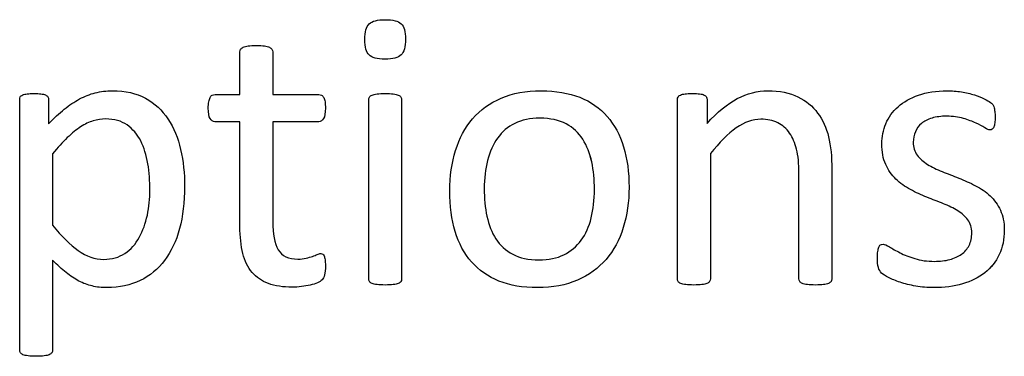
# Model space of a CAD drawing. Header units: inches. Extents: x 0 to 20790, y -12 to 14700.
# Tile 128 of 184: x 7688 to 8069, y 13457 to 13587. Entities that reach past the tile are written whole.
import ezdxf

# ---------------------------------------------------------------- set-up
doc = ezdxf.new("R2010")
doc.units = ezdxf.units.IN
doc.layers.add('254', color=7, linetype='Continuous', true_color=0xffffff)

msp = doc.modelspace()

# ---------------------------------------------------------------- linework, layer by layer
at = {"layer": '254', "color": 2, "linetype": 'Continuous', "lineweight": 25}
for points, knots in [([(7835.688, 13573.821), (7836.82, 13574.91), (7837.397, 13576.929), (7837.397, 13582.815), (7836.849, 13584.806), (7834.628, 13586.913), (7832.579, 13587.431), (7826.578, 13587.431), (7824.501, 13586.912), (7823.375, 13585.815), (7822.25, 13584.748), (7821.702, 13582.728), (7821.702, 13576.814), (7822.25, 13574.823), (7824.443, 13572.746), (7826.491, 13572.197), (7832.493, 13572.197), (7834.57, 13572.746), (7835.688, 13573.821)], [0, 0, 0, 0, 0.128303, 0.128303, 0.2541147, 0.2541147, 0.3766179, 0.3766179, 0.5014998, 0.5014998, 0.5014998, 0.626434, 0.626434, 0.7501552, 0.7501552, 0.8738764, 0.8738764, 1, 1, 1, 1]), ([(7806.151, 13488.816), (7806.353, 13489.682), (7806.468, 13490.865), (7806.468, 13493.288), (7806.411, 13494.038), (7806.324, 13494.673), (7806.209, 13495.279), (7806.093, 13495.769), (7805.978, 13496.116), (7805.834, 13496.491), (7805.66, 13496.721), (7805.43, 13496.866), (7805.199, 13496.981), (7804.939, 13497.039), (7804.276, 13497.039), (7803.814, 13496.923), (7803.324, 13496.693), (7802.804, 13496.462), (7802.169, 13496.231), (7801.477, 13495.971), (7800.756, 13495.712), (7799.919, 13495.481), (7798.072, 13495.019), (7797.034, 13494.904), (7792.216, 13494.904), (7789.677, 13496.116), (7786.837, 13500.984), (7786.157, 13504.598), (7786.157, 13522.226), (7786.157, 13535.094), (7786.157, 13547.962), (7792.081, 13547.962), (7798.005, 13547.962), (7804.708, 13547.962), (7805.314, 13548.395), (7806.238, 13550.011), (7806.468, 13551.367), (7806.468, 13554.194), (7806.411, 13555.002), (7806.324, 13555.665), (7806.209, 13556.329), (7806.036, 13556.877), (7805.805, 13557.31), (7805.574, 13557.772), (7805.314, 13558.06), (7804.997, 13558.233), (7804.708, 13558.435), (7804.333, 13558.522), (7798.005, 13558.522), (7792.081, 13558.522), (7786.157, 13558.522), (7786.157, 13564.004), (7786.157, 13569.485), (7786.157, 13575.342), (7786.041, 13575.66), (7785.637, 13576.294), (7785.32, 13576.554), (7784.397, 13577.016), (7783.733, 13577.189), (7782.925, 13577.275), (7782.118, 13577.391), (7781.05, 13577.448), (7778.54, 13577.448), (7777.501, 13577.391), (7776.693, 13577.275), (7775.886, 13577.189), (7775.222, 13577.016), (7774.241, 13576.554), (7773.924, 13576.294), (7773.722, 13575.977), (7773.549, 13575.66), (7773.462, 13575.342), (7773.462, 13569.485), (7773.462, 13564.004), (7773.462, 13558.522), (7770.259, 13558.522), (7767.057, 13558.522), (7763.422, 13558.522), (7763.075, 13558.435), (7762.729, 13558.233), (7762.383, 13558.06), (7762.123, 13557.772), (7761.921, 13557.31), (7761.719, 13556.877), (7761.546, 13556.329), (7761.431, 13555.665), (7761.287, 13555.002), (7761.229, 13554.194), (7761.229, 13551.367), (7761.46, 13550.011), (7762.383, 13548.395), (7762.989, 13547.962), (7766.999, 13547.962), (7770.231, 13547.962), (7773.462, 13547.962), (7773.462, 13534.479), (7773.462, 13520.995), (7773.462, 13503.502), (7773.837, 13500.039), (7774.587, 13497.096), (7775.309, 13494.125), (7776.52, 13491.701), (7779.795, 13487.852), (7781.887, 13486.421), (7787.022, 13484.517), (7790.109, 13484.056), (7794.87, 13484.056), (7796.053, 13484.113), (7797.236, 13484.286), (7798.419, 13484.431), (7799.544, 13484.633), (7801.621, 13485.094), (7802.573, 13485.383), (7803.381, 13485.729), (7804.218, 13486.104), (7804.824, 13486.479), (7805.228, 13486.883), (7805.66, 13487.287), (7805.949, 13487.95), (7806.151, 13488.816)], [0, 0, 0, 0, 0.0169336, 0.0169336, 0.0273543, 0.0273543, 0.0273543, 0.0342551, 0.0342551, 0.0342551, 0.0386532, 0.0386532, 0.0386532, 0.0421312, 0.0421312, 0.0486524, 0.0486524, 0.0486524, 0.0578371, 0.0578371, 0.0578371, 0.0698121, 0.0698121, 0.0817871, 0.0817871, 0.1185882, 0.1185882, 0.1557168, 0.1557168, 0.2560764, 0.2560764, 0.2560764, 0.3153147, 0.3153147, 0.3231042, 0.3231042, 0.3308936, 0.3308936, 0.3350317, 0.3350317, 0.3350317, 0.3406368, 0.3406368, 0.3406368, 0.3446716, 0.3446716, 0.3446716, 0.3483066, 0.3483066, 0.4016209, 0.4016209, 0.4016209, 0.454298, 0.454298, 0.4579023, 0.4579023, 0.4615065, 0.4615065, 0.4651107, 0.4651107, 0.4651107, 0.4751388, 0.4751388, 0.484939, 0.484939, 0.484939, 0.4914006, 0.4914006, 0.4978622, 0.4978622, 0.4978622, 0.5012317, 0.5012317, 0.550479, 0.550479, 0.550479, 0.5810003, 0.5810003, 0.5851248, 0.5851248, 0.5851248, 0.5891096, 0.5891096, 0.5891096, 0.5945805, 0.5945805, 0.5945805, 0.6024171, 0.6024171, 0.6171684, 0.6171684, 0.6319196, 0.6319196, 0.69311, 0.69311, 0.69311, 0.82944, 0.82944, 0.8699889, 0.8699889, 0.8699889, 0.8978939, 0.8978939, 0.9255581, 0.9255581, 0.9532222, 0.9532222, 0.9623692, 0.9623692, 0.9623692, 0.9738223, 0.9738223, 0.9852753, 0.9852753, 0.9852753, 0.9926659, 0.9926659, 0.9926659, 1, 1, 1, 1]), ([(7773.462, 13558.522), (7773.462, 13564.004), (7773.462, 13569.485), (7773.462, 13575.342), (7773.549, 13575.66), (7773.722, 13575.977)], [0, 0, 0, 0, 0.9359606, 0.9359606, 1, 1, 1, 1]), ([(7773.722, 13575.977), (7773.924, 13576.294), (7774.241, 13576.554), (7775.222, 13577.016), (7775.886, 13577.189), (7776.693, 13577.275)], [0, 0, 0, 0, 0.5, 0.5, 1, 1, 1, 1]), ([(7776.693, 13577.275), (7777.501, 13577.391), (7778.54, 13577.448), (7781.05, 13577.448), (7782.118, 13577.391), (7782.925, 13577.275)], [0, 0, 0, 0, 0.4942529, 0.4942529, 1, 1, 1, 1]), ([(7782.925, 13577.275), (7783.733, 13577.189), (7784.397, 13577.016), (7785.32, 13576.554), (7785.637, 13576.294), (7786.041, 13575.66), (7786.157, 13575.342), (7786.157, 13569.485), (7786.157, 13564.004), (7786.157, 13558.522)], [0, 0, 0, 0, 0.0567686, 0.0567686, 0.1135371, 0.1135371, 0.1703057, 0.1703057, 1, 1, 1, 1]), ([(7750.125, 13506.674), (7751.419, 13511.493), (7752.083, 13516.918), (7752.083, 13527.997), (7751.564, 13532.757), (7749.536, 13541.735), (7747.899, 13545.654), (7743.421, 13552.43), (7740.542, 13555.088), (7733.467, 13559), (7729.175, 13559.964), (7721.846, 13559.964), (7719.654, 13559.705), (7717.576, 13559.156), (7715.499, 13558.637), (7713.479, 13557.829), (7711.489, 13556.791), (7709.527, 13555.723), (7707.565, 13554.425), (7703.672, 13551.219), (7701.65, 13549.347), (7699.544, 13547.212), (7699.544, 13550.309), (7699.544, 13553.405), (7699.544, 13556.964), (7699.457, 13557.339), (7699.255, 13557.627), (7699.082, 13557.916), (7698.765, 13558.147), (7697.842, 13558.551), (7697.265, 13558.695), (7695.88, 13558.868), (7694.985, 13558.897), (7692.879, 13558.897), (7692.014, 13558.868), (7690.571, 13558.695), (7689.994, 13558.551), (7689.071, 13558.147), (7688.753, 13557.916), (7688.465, 13557.339), (7688.378, 13556.964), (7688.378, 13524.275), (7688.378, 13492.047), (7688.378, 13459.387), (7688.465, 13459.041), (7688.638, 13458.724), (7688.84, 13458.435), (7689.157, 13458.176), (7690.138, 13457.772), (7690.802, 13457.599), (7691.61, 13457.512), (7692.418, 13457.397), (7693.456, 13457.339), (7695.966, 13457.339), (7697.034, 13457.397), (7697.842, 13457.512), (7698.65, 13457.599), (7699.313, 13457.772), (7700.236, 13458.176), (7700.554, 13458.435), (7700.756, 13458.724), (7700.958, 13459.041), (7701.073, 13459.387), (7701.073, 13471.361), (7701.073, 13482.901), (7701.073, 13494.442), (7702.92, 13492.624), (7704.651, 13491.066), (7707.94, 13488.412), (7709.613, 13487.287), (7712.925, 13485.544), (7714.633, 13484.921), (7716.393, 13484.517), (7718.124, 13484.084), (7720.029, 13483.882), (7726.895, 13483.882), (7731.165, 13484.806), (7738.667, 13488.441), (7741.812, 13491.038), (7746.903, 13497.75), (7748.823, 13501.828), (7750.125, 13506.674)], [0, 0, 0, 0, 0.0539213, 0.0539213, 0.0985989, 0.0985989, 0.1436132, 0.1436132, 0.1881866, 0.1881866, 0.2324828, 0.2324828, 0.2528488, 0.2528488, 0.2528488, 0.2747557, 0.2747557, 0.2747557, 0.298571, 0.298571, 0.3220058, 0.3220058, 0.3220058, 0.3526958, 0.3526958, 0.3572707, 0.3572707, 0.3572707, 0.3612866, 0.3612866, 0.3653025, 0.3653025, 0.3693184, 0.3693184, 0.3732257, 0.3732257, 0.3771331, 0.3771331, 0.3810405, 0.3810405, 0.3849478, 0.3849478, 0.6577304, 0.6577304, 0.6613935, 0.6613935, 0.6613935, 0.6652587, 0.6652587, 0.6691239, 0.6691239, 0.6691239, 0.6784706, 0.6784706, 0.6880346, 0.6880346, 0.6880346, 0.6940597, 0.6940597, 0.7000848, 0.7000848, 0.7000848, 0.7035935, 0.7035935, 0.797161, 0.797161, 0.797161, 0.818167, 0.818167, 0.839173, 0.839173, 0.8604682, 0.8604682, 0.8604682, 0.87776, 0.87776, 0.9184324, 0.9184324, 0.9591047, 0.9591047, 1, 1, 1, 1]), ([(7717.576, 13559.156), (7719.654, 13559.705), (7721.846, 13559.964), (7729.175, 13559.964), (7733.467, 13559), (7740.542, 13555.088), (7743.421, 13552.43), (7747.899, 13545.654), (7749.536, 13541.735), (7751.564, 13532.757), (7752.083, 13527.997), (7752.083, 13516.918), (7751.419, 13511.493), (7750.121, 13506.675)], [0, 0, 0, 0, 0.0805463, 0.0805463, 0.2557346, 0.2557346, 0.4320195, 0.4320195, 0.6100481, 0.6100481, 0.786745, 0.786745, 1, 1, 1, 1]), ([(7921.541, 13507.085), (7923.029, 13511.84), (7923.779, 13517.033), (7923.779, 13528.458), (7923.058, 13533.652), (7920.286, 13542.892), (7918.124, 13546.808), (7912.515, 13553.285), (7908.978, 13555.752), (7900.486, 13559.103), (7895.534, 13559.964), (7883.964, 13559.964), (7878.8, 13559.041), (7869.971, 13555.233), (7866.307, 13552.578), (7860.39, 13545.685), (7858.199, 13541.615), (7855.265, 13532.12), (7854.535, 13526.929), (7854.535, 13515.417), (7855.228, 13510.195), (7857.997, 13500.963), (7860.104, 13497.039), (7865.746, 13490.59), (7869.278, 13488.124), (7877.718, 13484.713), (7882.695, 13483.882), (7894.235, 13483.882), (7899.371, 13484.863), (7908.268, 13488.676), (7911.95, 13491.384), (7917.836, 13498.251), (7920.057, 13502.347), (7921.541, 13507.085)], [0, 0, 0, 0, 0.0581053, 0.0581053, 0.1179985, 0.1179985, 0.1779958, 0.1779958, 0.2382588, 0.2382588, 0.2986629, 0.2986629, 0.3612134, 0.3612134, 0.4237638, 0.4237638, 0.4857565, 0.4857565, 0.5474063, 0.5474063, 0.611258, 0.611258, 0.6751096, 0.6751096, 0.7386795, 0.7386795, 0.8024746, 0.8024746, 0.8682127, 0.8682127, 0.9341063, 0.9341063, 1, 1, 1, 1]), ([(7856.728, 13536.854), (7858.199, 13541.615), (7860.39, 13545.685), (7866.307, 13552.578), (7869.971, 13555.233), (7878.8, 13559.041), (7883.964, 13559.964), (7895.534, 13559.964), (7900.486, 13559.103), (7908.978, 13555.752), (7912.515, 13553.285), (7918.124, 13546.808), (7920.286, 13542.892), (7923.058, 13533.652), (7923.779, 13528.458), (7923.779, 13517.033), (7923.029, 13511.84), (7921.558, 13507.079)], [0, 0, 0, 0, 0.1276209, 0.1276209, 0.25639, 0.25639, 0.3851591, 0.3851591, 0.5095097, 0.5095097, 0.63357, 0.63357, 0.7570829, 0.7570829, 0.8803817, 0.8803817, 1, 1, 1, 1]), ([(8001.801, 13486.243), (8001.996, 13486.508), (8002.112, 13486.854), (8002.112, 13501.367), (8002.112, 13515.446), (8002.112, 13534.431), (8001.679, 13538.643), (8000.004, 13545.689), (7998.592, 13548.741), (7994.692, 13553.96), (7992.129, 13556.069), (7985.839, 13559.185), (7981.944, 13559.964), (7973.375, 13559.964), (7969.48, 13558.955), (7961.713, 13554.927), (7957.824, 13551.713), (7953.929, 13547.356), (7953.929, 13550.405), (7953.929, 13553.453), (7953.929, 13556.935), (7953.843, 13557.281), (7953.67, 13557.541), (7953.497, 13557.829), (7953.208, 13558.089), (7952.775, 13558.32), (7952.371, 13558.551), (7951.794, 13558.695), (7950.323, 13558.865), (7949.371, 13558.897), (7947.063, 13558.897), (7946.111, 13558.868), (7944.668, 13558.695), (7944.091, 13558.551), (7943.168, 13558.089), (7942.85, 13557.829), (7942.706, 13557.541), (7942.562, 13557.281), (7942.475, 13556.935), (7942.475, 13533.43), (7942.475, 13510.359), (7942.475, 13486.854), (7942.562, 13486.508), (7942.735, 13486.248), (7942.937, 13485.96), (7943.254, 13485.7), (7944.235, 13485.296), (7944.899, 13485.152), (7945.707, 13485.036), (7946.515, 13484.95), (7947.553, 13484.892), (7950.063, 13484.892), (7951.131, 13484.95), (7951.939, 13485.036), (7952.746, 13485.152), (7953.41, 13485.296), (7954.333, 13485.7), (7954.651, 13485.96), (7954.853, 13486.248), (7955.055, 13486.508), (7955.17, 13486.854), (7955.17, 13503.415), (7955.17, 13519.543), (7955.17, 13535.671), (7958.661, 13540.028), (7961.979, 13543.346), (7968.365, 13547.833), (7971.529, 13548.972), (7977.184, 13548.972), (7979.348, 13548.51), (7983.075, 13546.675), (7984.599, 13545.337), (7986.951, 13541.836), (7987.859, 13539.768), (7989.12, 13534.955), (7989.417, 13531.776), (7989.417, 13514.311), (7989.417, 13500.799), (7989.417, 13486.854), (7989.504, 13486.508), (7989.706, 13486.248), (7989.907, 13485.96), (7990.254, 13485.7), (7991.177, 13485.296), (7991.812, 13485.152), (7992.648, 13485.036), (7993.456, 13484.95), (7994.495, 13484.892), (7997.034, 13484.892), (7998.044, 13484.95), (7998.88, 13485.036), (7999.688, 13485.152), (8000.323, 13485.296), (8001.246, 13485.7), (8001.592, 13485.96), (8001.801, 13486.243)], [0, 0, 0, 0, 0.003308, 0.003308, 0.1109298, 0.1109298, 0.148421, 0.148421, 0.1859825, 0.1859825, 0.2230812, 0.2230812, 0.2601799, 0.2601799, 0.2919457, 0.2919457, 0.3235262, 0.3235262, 0.3235262, 0.3491126, 0.3491126, 0.3527447, 0.3527447, 0.3527447, 0.3561092, 0.3561092, 0.3561092, 0.3611616, 0.3611616, 0.3660223, 0.3660223, 0.3711323, 0.3711323, 0.3762422, 0.3762422, 0.3813522, 0.3813522, 0.3813522, 0.3843323, 0.3843323, 0.5432056, 0.5432056, 0.5461857, 0.5461857, 0.5461857, 0.549519, 0.549519, 0.5528522, 0.5528522, 0.5528522, 0.5609049, 0.5609049, 0.5691449, 0.5691449, 0.5691449, 0.5743354, 0.5743354, 0.579526, 0.579526, 0.579526, 0.5824175, 0.5824175, 0.6901747, 0.6901747, 0.6901747, 0.7261598, 0.7261598, 0.7619281, 0.7619281, 0.7898925, 0.7898925, 0.8175111, 0.8175111, 0.8448187, 0.8448187, 0.8717433, 0.8717433, 0.9637847, 0.9637847, 0.9667327, 0.9667327, 0.9667327, 0.9700902, 0.9700902, 0.9734478, 0.9734478, 0.9734478, 0.9817377, 0.9817377, 0.9896591, 0.9896591, 0.9896591, 0.9948295, 0.9948295, 1, 1, 1, 1]), ([(7953.929, 13547.356), (7957.824, 13551.713), (7961.713, 13554.927), (7969.48, 13558.955), (7973.375, 13559.964), (7981.944, 13559.964), (7985.839, 13559.185), (7992.129, 13556.069), (7994.692, 13553.96), (7998.592, 13548.741), (8000.004, 13545.689), (8001.679, 13538.643), (8002.112, 13534.431), (8002.112, 13515.446), (8002.112, 13501.367), (8002.112, 13486.854), (8001.996, 13486.508), (8001.794, 13486.248)], [0, 0, 0, 0, 0.0976134, 0.0976134, 0.1957995, 0.1957995, 0.3104695, 0.3104695, 0.4251394, 0.4251394, 0.5412396, 0.5412396, 0.6571226, 0.6571226, 0.989775, 0.989775, 1, 1, 1, 1]), ([(8066.757, 13496.669), (8068.067, 13499.433), (8068.73, 13502.578), (8068.73, 13509.099), (8068.211, 13511.667), (8066.233, 13515.971), (8064.893, 13517.812), (8063.248, 13519.341), (8061.604, 13520.899), (8059.729, 13522.197), (8057.594, 13523.265), (8055.487, 13524.361), (8053.324, 13525.342), (8048.963, 13527.064), (8046.803, 13527.91), (8044.726, 13528.747), (8042.62, 13529.555), (8040.744, 13530.478), (8039.1, 13531.517), (8037.455, 13532.526), (8036.128, 13533.738), (8035.089, 13535.094), (8034.079, 13536.45), (8033.56, 13538.124), (8033.56, 13541.557), (8033.82, 13542.884), (8034.916, 13545.365), (8035.695, 13546.433), (8036.763, 13547.327), (8037.801, 13548.222), (8039.157, 13548.914), (8042.446, 13549.895), (8044.322, 13550.126), (8048.909, 13550.126), (8051.044, 13549.837), (8052.92, 13549.289), (8054.766, 13548.712), (8056.411, 13548.106), (8059.18, 13546.837), (8060.306, 13546.231), (8061.171, 13545.654), (8062.066, 13545.106), (8062.729, 13544.817), (8063.479, 13544.817), (8063.768, 13544.904), (8064.027, 13545.077), (8064.287, 13545.279), (8064.489, 13545.567), (8064.691, 13545.971), (8064.864, 13546.375), (8064.98, 13546.923), (8065.153, 13548.193), (8065.182, 13548.943), (8065.182, 13550.645), (8065.153, 13551.338), (8064.975, 13552.462), (8064.922, 13552.925), (8064.835, 13553.328), (8064.749, 13553.704), (8064.633, 13554.05), (8064.46, 13554.367), (8064.258, 13554.656), (8063.912, 13555.031), (8063.364, 13555.435), (8062.845, 13555.839), (8062.037, 13556.329), (8060.998, 13556.848), (8059.931, 13557.397), (8058.661, 13557.887), (8055.692, 13558.819), (8054.016, 13559.214), (8052.169, 13559.503), (8050.323, 13559.82), (8048.476, 13559.964), (8042.446, 13559.964), (8038.753, 13559.416), (8032.438, 13557.157), (8029.809, 13555.665), (8025.597, 13551.915), (8024.039, 13549.722), (8022.972, 13547.241), (8021.933, 13544.759), (8021.414, 13542.163), (8021.414, 13536.364), (8021.904, 13533.709), (8022.914, 13531.517), (8023.895, 13529.295), (8025.222, 13527.42), (8026.866, 13525.804), (8028.511, 13524.217), (8030.358, 13522.89), (8032.435, 13521.765), (8034.512, 13520.668), (8036.647, 13519.687), (8041.008, 13517.966), (8043.139, 13517.12), (8045.187, 13516.312), (8047.236, 13515.533), (8049.082, 13514.609), (8050.727, 13513.6), (8052.343, 13512.561), (8053.67, 13511.378), (8055.689, 13508.724), (8056.18, 13507.079), (8056.18, 13503.213), (8055.834, 13501.597), (8054.449, 13498.828), (8053.468, 13497.674), (8052.169, 13496.779), (8050.9, 13495.885), (8049.371, 13495.192), (8045.909, 13494.269), (8043.947, 13494.038), (8038.927, 13494.038), (8036.388, 13494.384), (8031.971, 13495.761), (8030.069, 13496.519), (8028.453, 13497.356), (8026.838, 13498.164), (8025.482, 13498.943), (8024.356, 13499.635), (8023.26, 13500.328), (8022.423, 13500.674), (8021.5, 13500.674), (8021.183, 13500.559), (8020.894, 13500.386), (8020.635, 13500.212), (8020.404, 13499.924), (8020.259, 13499.52), (8020.086, 13499.087), (8019.971, 13498.568), (8019.856, 13497.904), (8019.769, 13497.212), (8019.711, 13496.404), (8019.711, 13493.836), (8019.827, 13492.596), (8020.346, 13490.749), (8020.75, 13490.028), (8021.904, 13488.989), (8022.798, 13488.412), (8024.01, 13487.777), (8025.251, 13487.143), (8026.751, 13486.508), (8028.511, 13485.931), (8030.3, 13485.325), (8032.291, 13484.863), (8034.512, 13484.459), (8036.763, 13484.084), (8039.1, 13483.882), (8045.562, 13483.882), (8049.227, 13484.373), (8055.894, 13486.327), (8058.776, 13487.749), (8063.584, 13491.571), (8065.441, 13493.894), (8066.757, 13496.669)], [0, 0, 0, 0, 0.0265971, 0.0265971, 0.0488695, 0.0488695, 0.071505, 0.071505, 0.071505, 0.0916763, 0.0916763, 0.0916763, 0.1124207, 0.1124207, 0.1329291, 0.1329291, 0.1329291, 0.1513232, 0.1513232, 0.1513232, 0.1671509, 0.1671509, 0.1671509, 0.1827935, 0.1827935, 0.1941287, 0.1941287, 0.2054639, 0.2054639, 0.2054639, 0.2187849, 0.2187849, 0.232106, 0.232106, 0.2470255, 0.2470255, 0.2470255, 0.2617411, 0.2617411, 0.2764567, 0.2764567, 0.2764567, 0.2827861, 0.2827861, 0.2867419, 0.2867419, 0.2867419, 0.2899769, 0.2899769, 0.2899769, 0.2946866, 0.2946866, 0.2993962, 0.2993962, 0.3039489, 0.3039489, 0.3087355, 0.3087355, 0.3087355, 0.3118991, 0.3118991, 0.3118991, 0.3162873, 0.3162873, 0.3162873, 0.3241694, 0.3241694, 0.3241694, 0.3358727, 0.3358727, 0.3477852, 0.3477852, 0.3477852, 0.3635516, 0.3635516, 0.3992722, 0.3992722, 0.4352836, 0.4352836, 0.4712949, 0.4712949, 0.4712949, 0.4954133, 0.4954133, 0.5223243, 0.5223243, 0.5223243, 0.5434303, 0.5434303, 0.5434303, 0.5642681, 0.5642681, 0.5642681, 0.5855645, 0.5855645, 0.6066186, 0.6066186, 0.6066186, 0.6252846, 0.6252846, 0.6252846, 0.6414191, 0.6414191, 0.6575536, 0.6575536, 0.6732136, 0.6732136, 0.6888736, 0.6888736, 0.6888736, 0.7040281, 0.7040281, 0.7191826, 0.7191826, 0.7391866, 0.7391866, 0.7589539, 0.7589539, 0.7589539, 0.7730817, 0.7730817, 0.7730817, 0.7812698, 0.7812698, 0.7868722, 0.7868722, 0.7868722, 0.7901715, 0.7901715, 0.7901715, 0.7952132, 0.7952132, 0.7952132, 0.802729, 0.802729, 0.8148868, 0.8148868, 0.8270447, 0.8270447, 0.8392026, 0.8392026, 0.8392026, 0.8540559, 0.8540559, 0.8540559, 0.8729189, 0.8729189, 0.8729189, 0.8944875, 0.8944875, 0.9297587, 0.9297587, 0.9647499, 0.9647499, 1, 1, 1, 1]), ([(8022.972, 13547.241), (8024.039, 13549.722), (8025.597, 13551.915), (8029.809, 13555.665), (8032.438, 13557.157), (8038.753, 13559.416), (8042.446, 13559.964), (8048.476, 13559.964), (8050.323, 13559.82), (8052.169, 13559.503)], [0, 0, 0, 0, 0.2915669, 0.2915669, 0.5831337, 0.5831337, 0.8723472, 0.8723472, 1, 1, 1, 1]), ([(7688.638, 13458.724), (7688.465, 13459.041), (7688.378, 13459.387), (7688.378, 13492.047), (7688.378, 13524.275), (7688.378, 13556.964), (7688.465, 13557.339), (7688.753, 13557.916), (7689.071, 13558.147), (7689.994, 13558.551), (7690.571, 13558.695), (7692.014, 13558.868), (7692.879, 13558.897), (7694.985, 13558.897), (7695.88, 13558.868), (7697.265, 13558.695), (7697.842, 13558.551), (7698.765, 13558.147), (7699.082, 13557.916), (7699.255, 13557.627)], [0, 0, 0, 0, 0.012045, 0.012045, 0.9089936, 0.9089936, 0.9218415, 0.9218415, 0.9346895, 0.9346895, 0.9475375, 0.9475375, 0.9603854, 0.9603854, 0.9735903, 0.9735903, 0.9867951, 0.9867951, 1, 1, 1, 1]), ([(7699.255, 13557.627), (7699.457, 13557.339), (7699.544, 13556.964), (7699.544, 13553.405), (7699.544, 13550.309), (7699.544, 13547.212)], [0, 0, 0, 0, 0.1297297, 0.1297297, 1, 1, 1, 1]), ([(7699.544, 13547.212), (7701.65, 13549.347), (7703.672, 13551.219), (7707.565, 13554.425), (7709.527, 13555.723), (7711.489, 13556.791)], [0, 0, 0, 0, 0.4959733, 0.4959733, 1, 1, 1, 1]), ([(7762.729, 13558.233), (7763.075, 13558.435), (7763.422, 13558.522), (7767.057, 13558.522), (7770.259, 13558.522), (7773.462, 13558.522)], [0, 0, 0, 0, 0.1190476, 0.1190476, 1, 1, 1, 1]), ([(7786.157, 13558.522), (7792.081, 13558.522), (7798.005, 13558.522), (7804.333, 13558.522), (7804.708, 13558.435), (7804.997, 13558.233)], [0, 0, 0, 0, 0.9361702, 0.9361702, 1, 1, 1, 1]), ([(7835.615, 13486.243), (7835.811, 13486.508), (7835.926, 13486.854), (7835.926, 13510.359), (7835.926, 13533.43), (7835.926, 13556.877), (7835.811, 13557.195), (7835.407, 13557.829), (7835.089, 13558.089), (7834.166, 13558.493), (7833.502, 13558.637), (7832.695, 13558.753), (7831.887, 13558.839), (7830.819, 13558.897), (7828.309, 13558.897), (7827.27, 13558.839), (7826.463, 13558.753), (7825.655, 13558.637), (7824.991, 13558.493), (7824.01, 13558.089), (7823.693, 13557.829), (7823.491, 13557.512), (7823.318, 13557.195), (7823.231, 13556.877), (7823.231, 13533.43), (7823.231, 13510.359), (7823.231, 13486.854), (7823.318, 13486.508), (7823.491, 13486.248), (7823.693, 13485.96), (7824.01, 13485.7), (7824.991, 13485.296), (7825.655, 13485.152), (7826.463, 13485.036), (7827.27, 13484.95), (7828.309, 13484.892), (7830.819, 13484.892), (7831.887, 13484.95), (7832.695, 13485.036), (7833.502, 13485.152), (7834.166, 13485.296), (7835.089, 13485.7), (7835.407, 13485.96), (7835.615, 13486.243)], [0, 0, 0, 0, 0.0079449, 0.0079449, 0.4314948, 0.4314948, 0.4383804, 0.4383804, 0.4452659, 0.4452659, 0.4521515, 0.4521515, 0.4521515, 0.4712256, 0.4712256, 0.4898663, 0.4898663, 0.4898663, 0.5020993, 0.5020993, 0.5143323, 0.5143323, 0.5143323, 0.5207714, 0.5207714, 0.9168542, 0.9168542, 0.9242838, 0.9242838, 0.9242838, 0.9318608, 0.9318608, 0.9394378, 0.9394378, 0.9394378, 0.9577211, 0.9577211, 0.9764296, 0.9764296, 0.9764296, 0.9882148, 0.9882148, 1, 1, 1, 1]), ([(7823.491, 13486.248), (7823.318, 13486.508), (7823.231, 13486.854), (7823.231, 13510.359), (7823.231, 13533.43), (7823.231, 13556.877), (7823.318, 13557.195), (7823.491, 13557.512)], [0, 0, 0, 0, 0.0181232, 0.0181232, 0.9842932, 0.9842932, 1, 1, 1, 1]), ([(7823.491, 13557.512), (7823.693, 13557.829), (7824.01, 13558.089), (7824.991, 13558.493), (7825.655, 13558.637), (7826.463, 13558.753)], [0, 0, 0, 0, 0.5, 0.5, 1, 1, 1, 1]), ([(7826.463, 13558.753), (7827.27, 13558.839), (7828.309, 13558.897), (7830.819, 13558.897), (7831.887, 13558.839), (7832.695, 13558.753)], [0, 0, 0, 0, 0.4942529, 0.4942529, 1, 1, 1, 1]), ([(7832.695, 13558.753), (7833.502, 13558.637), (7834.166, 13558.493), (7835.089, 13558.089), (7835.407, 13557.829), (7835.811, 13557.195), (7835.926, 13556.877), (7835.926, 13533.43), (7835.926, 13510.359), (7835.926, 13486.854), (7835.811, 13486.508), (7835.609, 13486.248)], [0, 0, 0, 0, 0.0152284, 0.0152284, 0.0304569, 0.0304569, 0.0456853, 0.0456853, 0.9824287, 0.9824287, 1, 1, 1, 1]), ([(7942.735, 13486.248), (7942.562, 13486.508), (7942.475, 13486.854), (7942.475, 13510.359), (7942.475, 13533.43), (7942.475, 13556.935), (7942.562, 13557.281), (7942.706, 13557.541)], [0, 0, 0, 0, 0.0180796, 0.0180796, 0.9819204, 0.9819204, 1, 1, 1, 1]), ([(7942.706, 13557.541), (7942.85, 13557.829), (7943.168, 13558.089), (7944.091, 13558.551), (7944.668, 13558.695), (7946.111, 13558.868), (7947.063, 13558.897), (7949.371, 13558.897), (7950.323, 13558.865), (7951.794, 13558.695), (7952.371, 13558.551), (7952.775, 13558.32)], [0, 0, 0, 0, 0.2024309, 0.2024309, 0.4048617, 0.4048617, 0.6072926, 0.6072926, 0.7998488, 0.7998488, 1, 1, 1, 1]), ([(7953.67, 13557.541), (7953.843, 13557.281), (7953.929, 13556.935), (7953.929, 13553.453), (7953.929, 13550.405), (7953.929, 13547.356)], [0, 0, 0, 0, 0.1243094, 0.1243094, 1, 1, 1, 1]), ([(8052.169, 13559.503), (8054.016, 13559.214), (8055.692, 13558.819), (8058.661, 13557.887), (8059.931, 13557.397), (8060.998, 13556.848)], [0, 0, 0, 0, 0.504427, 0.504427, 1, 1, 1, 1]), ([(7773.462, 13547.962), (7770.231, 13547.962), (7766.999, 13547.962), (7762.989, 13547.962), (7762.383, 13548.395), (7761.46, 13550.011), (7761.229, 13551.367), (7761.229, 13554.194), (7761.287, 13555.002), (7761.431, 13555.665)], [0, 0, 0, 0, 0.6210362, 0.6210362, 0.7707503, 0.7707503, 0.9204644, 0.9204644, 1, 1, 1, 1]), ([(7806.324, 13555.665), (7806.411, 13555.002), (7806.468, 13554.194), (7806.468, 13551.367), (7806.238, 13550.011), (7805.314, 13548.395), (7804.708, 13547.962), (7798.005, 13547.962), (7792.081, 13547.962), (7786.157, 13547.962)], [0, 0, 0, 0, 0.0524112, 0.0524112, 0.1510676, 0.1510676, 0.2497241, 0.2497241, 1, 1, 1, 1]), ([(8064.835, 13553.328), (8064.922, 13552.925), (8064.975, 13552.462), (8065.153, 13551.338), (8065.182, 13550.645), (8065.182, 13548.943), (8065.153, 13548.193), (8064.98, 13546.923), (8064.864, 13546.375), (8064.691, 13545.971)], [0, 0, 0, 0, 0.2551684, 0.2551684, 0.4978663, 0.4978663, 0.7489332, 0.7489332, 1, 1, 1, 1]), ([(7737.888, 13531.776), (7738.436, 13528.458), (7738.696, 13525.054), (7738.696, 13518.274), (7738.349, 13515.071), (7737.022, 13508.724), (7735.984, 13505.839), (7733.156, 13500.703), (7731.31, 13498.654), (7726.738, 13495.587), (7724.01, 13494.817), (7717.403, 13494.817), (7714.114, 13495.942), (7707.882, 13500.443), (7704.564, 13503.704), (7701.073, 13507.974), (7701.073, 13517.158), (7701.073, 13526.342), (7701.073, 13535.527), (7703.064, 13538.037), (7704.968, 13540.143), (7708.575, 13543.576), (7710.277, 13544.961), (7711.921, 13546), (7713.566, 13547.068), (7715.182, 13547.847), (7716.768, 13548.308), (7718.355, 13548.799), (7719.971, 13549.058), (7724.905, 13549.058), (7727.645, 13548.279), (7732.064, 13545.198), (7733.82, 13543.144), (7736.405, 13538.031), (7737.34, 13535.094), (7737.888, 13531.776)], [0, 0, 0, 0, 0.0683135, 0.0683135, 0.1305178, 0.1305178, 0.192722, 0.192722, 0.2549262, 0.2549262, 0.317497, 0.317497, 0.3851873, 0.3851873, 0.4528776, 0.4528776, 0.4528776, 0.6292528, 0.6292528, 0.6292528, 0.6836987, 0.6836987, 0.7390439, 0.7390439, 0.7390439, 0.7741419, 0.7741419, 0.7741419, 0.8062151, 0.8062151, 0.8703613, 0.8703613, 0.9354716, 0.9354716, 1, 1, 1, 1]), ([(7737.888, 13531.776), (7737.34, 13535.094), (7736.405, 13538.031), (7733.82, 13543.144), (7732.064, 13545.198), (7727.645, 13548.279), (7724.905, 13549.058), (7719.971, 13549.058), (7718.355, 13548.799), (7716.768, 13548.308)], [0, 0, 0, 0, 0.2857032, 0.2857032, 0.5739831, 0.5739831, 0.8579944, 0.8579944, 1, 1, 1, 1]), ([(7909.351, 13532.439), (7910.046, 13529.093), (7910.392, 13525.573), (7910.392, 13517.812), (7909.988, 13514.148), (7909.152, 13510.83), (7908.344, 13507.483), (7907.045, 13504.598), (7903.56, 13499.776), (7901.333, 13497.904), (7895.909, 13495.25), (7892.706, 13494.586), (7884.945, 13494.586), (7881.569, 13495.308), (7878.857, 13496.779), (7876.116, 13498.222), (7873.952, 13500.212), (7870.721, 13505.175), (7869.567, 13508.089), (7868.188, 13514.755), (7867.836, 13518.331), (7867.836, 13526.064), (7868.269, 13529.728), (7869.951, 13536.398), (7871.269, 13539.278), (7874.745, 13544.144), (7876.953, 13546.029), (7882.354, 13548.672), (7885.58, 13549.347), (7893.37, 13549.347), (7896.745, 13548.626), (7902.157, 13545.689), (7904.333, 13543.721), (7907.507, 13538.701), (7908.661, 13535.758), (7909.351, 13532.439)], [0, 0, 0, 0, 0.0676707, 0.0676707, 0.1400264, 0.1400264, 0.1400264, 0.2011218, 0.2011218, 0.2630503, 0.2630503, 0.3249788, 0.3249788, 0.3931969, 0.3931969, 0.3931969, 0.4510423, 0.4510423, 0.5088876, 0.5088876, 0.5662549, 0.5662549, 0.6253606, 0.6253606, 0.6850724, 0.6850724, 0.7452559, 0.7452559, 0.8049234, 0.8049234, 0.8701413, 0.8701413, 0.9350707, 0.9350707, 1, 1, 1, 1]), ([(7909.354, 13532.44), (7908.661, 13535.758), (7907.507, 13538.701), (7904.333, 13543.721), (7902.157, 13545.689), (7896.745, 13548.626), (7893.37, 13549.347), (7885.58, 13549.347), (7882.354, 13548.672), (7876.953, 13546.029), (7874.745, 13544.144), (7871.269, 13539.278), (7869.951, 13536.398), (7868.269, 13529.728), (7867.836, 13526.064), (7867.836, 13518.331), (7868.188, 13514.755), (7869.567, 13508.089), (7870.721, 13505.175), (7873.952, 13500.212), (7876.116, 13498.222), (7878.857, 13496.779)], [0, 0, 0, 0, 0.1070023, 0.1070023, 0.2140046, 0.2140046, 0.3214825, 0.3214825, 0.4198134, 0.4198134, 0.5189947, 0.5189947, 0.6173987, 0.6173987, 0.7148037, 0.7148037, 0.8093438, 0.8093438, 0.9046719, 0.9046719, 1, 1, 1, 1]), ([(7989.706, 13486.248), (7989.504, 13486.508), (7989.417, 13486.854), (7989.417, 13500.799), (7989.417, 13514.311), (7989.417, 13531.776), (7989.12, 13534.955), (7987.859, 13539.768), (7986.951, 13541.836), (7984.599, 13545.337), (7983.075, 13546.675), (7979.348, 13548.51), (7977.184, 13548.972), (7971.529, 13548.972), (7968.365, 13547.833), (7961.979, 13543.346), (7958.661, 13540.028), (7955.17, 13535.671)], [0, 0, 0, 0, 0.0106594, 0.0106594, 0.3434701, 0.3434701, 0.4408261, 0.4408261, 0.5395668, 0.5395668, 0.6394324, 0.6394324, 0.7405482, 0.7405482, 0.8698823, 0.8698823, 1, 1, 1, 1]), ([(8052.92, 13549.289), (8051.044, 13549.837), (8048.909, 13550.126), (8044.322, 13550.126), (8042.446, 13549.895), (8039.157, 13548.914), (8037.801, 13548.222), (8036.763, 13547.327)], [0, 0, 0, 0, 0.3589744, 0.3589744, 0.6794872, 0.6794872, 1, 1, 1, 1]), ([(8061.171, 13545.654), (8060.306, 13546.231), (8059.18, 13546.837), (8056.411, 13548.106), (8054.766, 13548.712), (8052.92, 13549.289)], [0, 0, 0, 0, 0.5, 0.5, 1, 1, 1, 1]), ([(7711.921, 13546), (7710.277, 13544.961), (7708.575, 13543.576), (7704.968, 13540.143), (7703.064, 13538.037), (7701.073, 13535.527)], [0, 0, 0, 0, 0.5040959, 0.5040959, 1, 1, 1, 1]), ([(7774.587, 13497.096), (7773.837, 13500.039), (7773.462, 13503.502), (7773.462, 13520.995), (7773.462, 13534.479), (7773.462, 13547.962)], [0, 0, 0, 0, 0.2292468, 0.2292468, 1, 1, 1, 1]), ([(7786.157, 13547.962), (7786.157, 13535.094), (7786.157, 13522.226), (7786.157, 13504.598), (7786.837, 13500.984), (7789.677, 13496.116), (7792.216, 13494.904), (7797.034, 13494.904), (7798.072, 13495.019), (7799.919, 13495.481), (7800.756, 13495.712), (7801.477, 13495.971)], [0, 0, 0, 0, 0.5062548, 0.5062548, 0.6935464, 0.6935464, 0.8791865, 0.8791865, 0.9395933, 0.9395933, 1, 1, 1, 1]), ([(8022.914, 13531.517), (8021.904, 13533.709), (8021.414, 13536.364), (8021.414, 13542.163), (8021.933, 13544.759), (8022.972, 13547.241)], [0, 0, 0, 0, 0.5273632, 0.5273632, 1, 1, 1, 1]), ([(8036.763, 13547.327), (8035.695, 13546.433), (8034.916, 13545.365), (8033.82, 13542.884), (8033.56, 13541.557), (8033.56, 13538.124), (8034.079, 13536.45), (8035.089, 13535.094)], [0, 0, 0, 0, 0.295858, 0.295858, 0.591716, 0.591716, 1, 1, 1, 1]), ([(8064.027, 13545.077), (8063.768, 13544.904), (8063.479, 13544.817), (8062.729, 13544.817), (8062.066, 13545.106), (8061.171, 13545.654)], [0, 0, 0, 0, 0.3846154, 0.3846154, 1, 1, 1, 1]), ([(7921.558, 13507.079), (7920.057, 13502.347), (7917.836, 13498.251), (7911.95, 13491.384), (7908.268, 13488.676), (7899.371, 13484.863), (7894.235, 13483.882), (7882.695, 13483.882), (7877.718, 13484.713), (7869.278, 13488.124), (7865.746, 13490.59), (7860.104, 13497.039), (7857.997, 13500.963), (7855.228, 13510.195), (7854.535, 13515.417), (7854.535, 13526.929), (7855.265, 13532.12), (7856.728, 13536.854)], [0, 0, 0, 0, 0.1281371, 0.1281371, 0.2562741, 0.2562741, 0.3841087, 0.3841087, 0.5081649, 0.5081649, 0.6317832, 0.6317832, 0.7559494, 0.7559494, 0.8801155, 0.8801155, 1, 1, 1, 1]), ([(7955.17, 13535.671), (7955.17, 13519.543), (7955.17, 13503.415), (7955.17, 13486.854), (7955.055, 13486.508), (7954.853, 13486.248)], [0, 0, 0, 0, 0.9738676, 0.9738676, 1, 1, 1, 1]), ([(7701.073, 13507.974), (7704.564, 13503.704), (7707.882, 13500.443), (7714.114, 13495.942), (7717.403, 13494.817), (7724.01, 13494.817), (7726.738, 13495.587), (7731.31, 13498.654), (7733.156, 13500.703), (7735.984, 13505.839), (7737.022, 13508.724), (7738.349, 13515.071), (7738.696, 13518.274), (7738.696, 13525.054), (7738.436, 13528.458), (7737.888, 13531.776)], [0, 0, 0, 0, 0.1494671, 0.1494671, 0.2989341, 0.2989341, 0.437097, 0.437097, 0.5744502, 0.5744502, 0.7118035, 0.7118035, 0.8491567, 0.8491567, 1, 1, 1, 1]), ([(7909.152, 13510.83), (7909.988, 13514.148), (7910.392, 13517.812), (7910.392, 13525.573), (7910.046, 13529.093), (7909.354, 13532.44)], [0, 0, 0, 0, 0.5167286, 0.5167286, 1, 1, 1, 1]), ([(8044.726, 13528.747), (8046.803, 13527.91), (8048.963, 13527.064), (8053.324, 13525.342), (8055.487, 13524.361), (8057.594, 13523.265)], [0, 0, 0, 0, 0.4971403, 0.4971403, 1, 1, 1, 1]), ([(8045.187, 13516.312), (8043.139, 13517.12), (8041.008, 13517.966), (8036.647, 13519.687), (8034.512, 13520.668), (8032.435, 13521.765)], [0, 0, 0, 0, 0.4971403, 0.4971403, 1, 1, 1, 1]), ([(8063.248, 13519.341), (8064.893, 13517.812), (8066.233, 13515.971), (8068.211, 13511.667), (8068.73, 13509.099), (8068.73, 13502.578), (8068.067, 13499.433), (8066.768, 13496.664)], [0, 0, 0, 0, 0.3165581, 0.3165581, 0.6280383, 0.6280383, 1, 1, 1, 1]), ([(7878.857, 13496.779), (7881.569, 13495.308), (7884.945, 13494.586), (7892.706, 13494.586), (7895.909, 13495.25), (7901.333, 13497.904), (7903.56, 13499.776), (7907.045, 13504.598), (7908.344, 13507.483), (7909.152, 13510.83)], [0, 0, 0, 0, 0.2694552, 0.2694552, 0.514067, 0.514067, 0.7586788, 0.7586788, 1, 1, 1, 1]), ([(8052.169, 13496.779), (8053.468, 13497.674), (8054.449, 13498.828), (8055.834, 13501.597), (8056.18, 13503.213), (8056.18, 13507.079), (8055.689, 13508.724), (8053.67, 13511.378), (8052.343, 13512.561), (8050.727, 13513.6)], [0, 0, 0, 0, 0.2462687, 0.2462687, 0.4925373, 0.4925373, 0.7462687, 0.7462687, 1, 1, 1, 1]), ([(7750.121, 13506.675), (7748.823, 13501.828), (7746.903, 13497.75), (7741.812, 13491.038), (7738.667, 13488.441), (7731.165, 13484.806), (7726.895, 13483.882), (7720.029, 13483.882), (7718.124, 13484.084), (7716.393, 13484.517)], [0, 0, 0, 0, 0.2930891, 0.2930891, 0.5845808, 0.5845808, 0.8760724, 0.8760724, 1, 1, 1, 1]), ([(8020.894, 13500.386), (8021.183, 13500.559), (8021.5, 13500.674), (8022.423, 13500.674), (8023.26, 13500.328), (8024.356, 13499.635)], [0, 0, 0, 0, 0.40625, 0.40625, 1, 1, 1, 1]), ([(7797.236, 13484.286), (7796.053, 13484.113), (7794.87, 13484.056), (7790.109, 13484.056), (7787.022, 13484.517), (7781.887, 13486.421), (7779.795, 13487.852), (7776.52, 13491.701), (7775.309, 13494.125), (7774.587, 13497.096)], [0, 0, 0, 0, 0.0990148, 0.0990148, 0.3984741, 0.3984741, 0.6979335, 0.6979335, 1, 1, 1, 1]), ([(7803.324, 13496.693), (7803.814, 13496.923), (7804.276, 13497.039), (7804.939, 13497.039), (7805.199, 13496.981), (7805.43, 13496.866)], [0, 0, 0, 0, 0.6521739, 0.6521739, 1, 1, 1, 1]), ([(8024.01, 13487.777), (8022.798, 13488.412), (8021.904, 13488.989), (8020.75, 13490.028), (8020.346, 13490.749), (8019.827, 13492.596), (8019.711, 13493.836), (8019.711, 13496.404), (8019.769, 13497.212), (8019.856, 13497.904)], [0, 0, 0, 0, 0.2763819, 0.2763819, 0.5527638, 0.5527638, 0.8291457, 0.8291457, 1, 1, 1, 1]), ([(8028.453, 13497.356), (8030.069, 13496.519), (8031.971, 13495.761), (8036.388, 13494.384), (8038.927, 13494.038), (8043.947, 13494.038), (8045.909, 13494.269), (8049.371, 13495.192), (8050.9, 13495.885), (8052.169, 13496.779)], [0, 0, 0, 0, 0.2820666, 0.2820666, 0.56751, 0.56751, 0.783755, 0.783755, 1, 1, 1, 1]), ([(8066.768, 13496.664), (8065.441, 13493.894), (8063.584, 13491.571), (8058.776, 13487.749), (8055.894, 13486.327), (8049.227, 13484.373), (8045.562, 13483.882), (8039.1, 13483.882), (8036.763, 13484.084), (8034.512, 13484.459)], [0, 0, 0, 0, 0.2773826, 0.2773826, 0.5527281, 0.5527281, 0.8302763, 0.8302763, 1, 1, 1, 1]), ([(7701.073, 13494.442), (7701.073, 13482.901), (7701.073, 13471.361), (7701.073, 13459.387), (7700.958, 13459.041), (7700.756, 13458.724)], [0, 0, 0, 0, 0.9638554, 0.9638554, 1, 1, 1, 1]), ([(7716.393, 13484.517), (7714.633, 13484.921), (7712.925, 13485.544), (7709.613, 13487.287), (7707.94, 13488.412), (7704.651, 13491.066), (7702.92, 13492.624), (7701.073, 13494.442)], [0, 0, 0, 0, 0.336378, 0.336378, 0.668189, 0.668189, 1, 1, 1, 1]), ([(7806.324, 13494.673), (7806.411, 13494.038), (7806.468, 13493.288), (7806.468, 13490.865), (7806.353, 13489.682), (7806.151, 13488.816)], [0, 0, 0, 0, 0.3809524, 0.3809524, 1, 1, 1, 1]), ([(7803.381, 13485.729), (7802.573, 13485.383), (7801.621, 13485.094), (7799.544, 13484.633), (7798.419, 13484.431), (7797.236, 13484.286)], [0, 0, 0, 0, 0.5, 0.5, 1, 1, 1, 1]), ([(7826.463, 13485.036), (7825.655, 13485.152), (7824.991, 13485.296), (7824.01, 13485.7), (7823.693, 13485.96), (7823.491, 13486.248)], [0, 0, 0, 0, 0.5, 0.5, 1, 1, 1, 1]), ([(7832.695, 13485.036), (7831.887, 13484.95), (7830.819, 13484.892), (7828.309, 13484.892), (7827.27, 13484.95), (7826.463, 13485.036)], [0, 0, 0, 0, 0.5057471, 0.5057471, 1, 1, 1, 1]), ([(7835.609, 13486.248), (7835.407, 13485.96), (7835.089, 13485.7), (7834.166, 13485.296), (7833.502, 13485.152), (7832.695, 13485.036)], [0, 0, 0, 0, 0.5, 0.5, 1, 1, 1, 1]), ([(7945.707, 13485.036), (7944.899, 13485.152), (7944.235, 13485.296), (7943.254, 13485.7), (7942.937, 13485.96), (7942.735, 13486.248)], [0, 0, 0, 0, 0.5, 0.5, 1, 1, 1, 1]), ([(7951.939, 13485.036), (7951.131, 13484.95), (7950.063, 13484.892), (7947.553, 13484.892), (7946.515, 13484.95), (7945.707, 13485.036)], [0, 0, 0, 0, 0.5057471, 0.5057471, 1, 1, 1, 1]), ([(7954.853, 13486.248), (7954.651, 13485.96), (7954.333, 13485.7), (7953.41, 13485.296), (7952.746, 13485.152), (7951.939, 13485.036)], [0, 0, 0, 0, 0.5, 0.5, 1, 1, 1, 1]), ([(7992.648, 13485.036), (7991.812, 13485.152), (7991.177, 13485.296), (7990.254, 13485.7), (7989.907, 13485.96), (7989.706, 13486.248)], [0, 0, 0, 0, 0.5, 0.5, 1, 1, 1, 1]), ([(7998.88, 13485.036), (7998.044, 13484.95), (7997.034, 13484.892), (7994.495, 13484.892), (7993.456, 13484.95), (7992.648, 13485.036)], [0, 0, 0, 0, 0.4886364, 0.4886364, 1, 1, 1, 1]), ([(8001.794, 13486.248), (8001.592, 13485.96), (8001.246, 13485.7), (8000.323, 13485.296), (7999.688, 13485.152), (7998.88, 13485.036)], [0, 0, 0, 0, 0.5, 0.5, 1, 1, 1, 1]), ([(7691.61, 13457.512), (7690.802, 13457.599), (7690.138, 13457.772), (7689.157, 13458.176), (7688.84, 13458.435), (7688.638, 13458.724)], [0, 0, 0, 0, 0.5, 0.5, 1, 1, 1, 1]), ([(7697.842, 13457.512), (7697.034, 13457.397), (7695.966, 13457.339), (7693.456, 13457.339), (7692.418, 13457.397), (7691.61, 13457.512)], [0, 0, 0, 0, 0.5057471, 0.5057471, 1, 1, 1, 1]), ([(7700.756, 13458.724), (7700.554, 13458.435), (7700.236, 13458.176), (7699.313, 13457.772), (7698.65, 13457.599), (7697.842, 13457.512)], [0, 0, 0, 0, 0.5, 0.5, 1, 1, 1, 1])]:
    msp.add_open_spline(points, degree=3, knots=knots, dxfattribs=at)
for points in [[(7711.489, 13556.791), (7713.479, 13557.829), (7715.499, 13558.637), (7717.576, 13559.156)], [(7761.431, 13555.665), (7761.546, 13556.329), (7761.719, 13556.877), (7761.921, 13557.31)], [(7761.921, 13557.31), (7762.123, 13557.772), (7762.383, 13558.06), (7762.729, 13558.233)], [(7804.997, 13558.233), (7805.314, 13558.06), (7805.574, 13557.772), (7805.805, 13557.31)], [(7805.805, 13557.31), (7806.036, 13556.877), (7806.209, 13556.329), (7806.324, 13555.665)], [(7952.775, 13558.32), (7953.208, 13558.089), (7953.497, 13557.829), (7953.67, 13557.541)], [(8060.998, 13556.848), (8062.037, 13556.329), (8062.845, 13555.839), (8063.364, 13555.435)], [(8063.364, 13555.435), (8063.912, 13555.031), (8064.258, 13554.656), (8064.46, 13554.367)], [(8064.46, 13554.367), (8064.633, 13554.05), (8064.749, 13553.704), (8064.835, 13553.328)], [(7716.768, 13548.308), (7715.182, 13547.847), (7713.566, 13547.068), (7711.921, 13546)], [(8064.691, 13545.971), (8064.489, 13545.567), (8064.287, 13545.279), (8064.027, 13545.077)], [(7701.073, 13535.527), (7701.073, 13526.342), (7701.073, 13517.158), (7701.073, 13507.974)], [(8035.089, 13535.094), (8036.128, 13533.738), (8037.455, 13532.526), (8039.1, 13531.517)], [(8026.866, 13525.804), (8025.222, 13527.42), (8023.895, 13529.295), (8022.914, 13531.517)], [(8039.1, 13531.517), (8040.744, 13530.478), (8042.62, 13529.555), (8044.726, 13528.747)], [(8032.435, 13521.765), (8030.358, 13522.89), (8028.511, 13524.217), (8026.866, 13525.804)], [(8057.594, 13523.265), (8059.729, 13522.197), (8061.604, 13520.899), (8063.248, 13519.341)], [(8050.727, 13513.6), (8049.082, 13514.609), (8047.236, 13515.533), (8045.187, 13516.312)], [(8019.856, 13497.904), (8019.971, 13498.568), (8020.086, 13499.087), (8020.259, 13499.52)], [(8020.259, 13499.52), (8020.404, 13499.924), (8020.635, 13500.212), (8020.894, 13500.386)], [(8024.356, 13499.635), (8025.482, 13498.943), (8026.838, 13498.164), (8028.453, 13497.356)], [(7801.477, 13495.971), (7802.169, 13496.231), (7802.804, 13496.462), (7803.324, 13496.693)], [(7805.43, 13496.866), (7805.66, 13496.721), (7805.834, 13496.491), (7805.978, 13496.116)], [(7805.978, 13496.116), (7806.093, 13495.769), (7806.209, 13495.279), (7806.324, 13494.673)], [(7806.151, 13488.816), (7805.949, 13487.95), (7805.66, 13487.287), (7805.228, 13486.883)], [(8028.511, 13485.931), (8026.751, 13486.508), (8025.251, 13487.143), (8024.01, 13487.777)], [(7805.228, 13486.883), (7804.824, 13486.479), (7804.218, 13486.104), (7803.381, 13485.729)], [(8034.512, 13484.459), (8032.291, 13484.863), (8030.3, 13485.325), (8028.511, 13485.931)]]:
    msp.add_open_spline(points, degree=3, dxfattribs=at)

doc.saveas('drawing.dxf')
